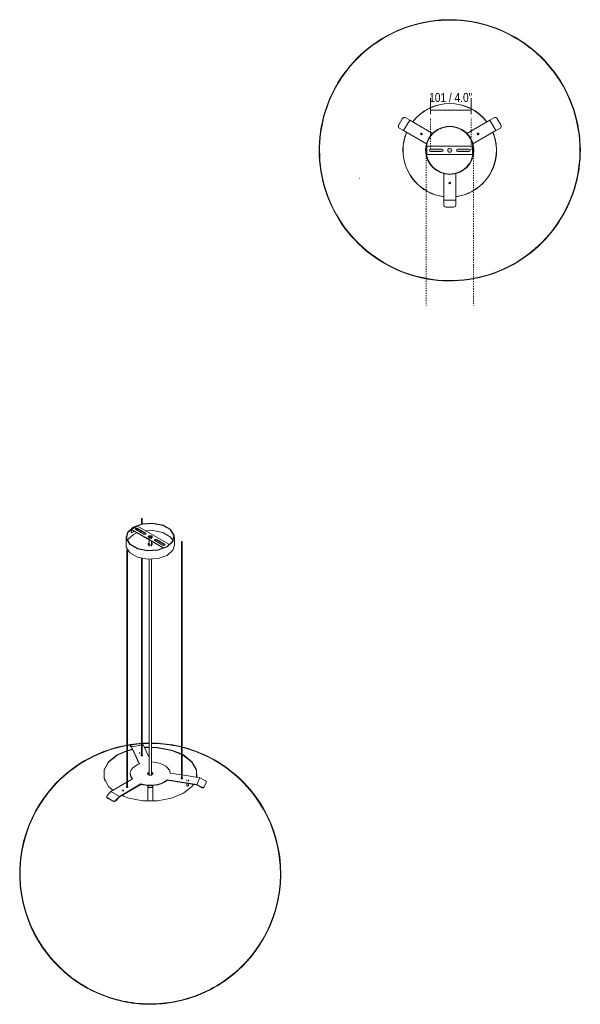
# Model space of a CAD drawing. Header units: millimetres. Extents: x 6270 to 8587, y 567 to 6920.
# Tile 2 of 2: x 7192 to 8587, y 4471 to 6920. Entities that reach past the tile are written whole.
import ezdxf

# ---------------------------------------------------------------- set-up
doc = ezdxf.new("R2010")
doc.units = ezdxf.units.MM
doc.linetypes.add('Dash', pattern=[6, 3, -3])
doc.linetypes.add('Punto', pattern=[4.7625, 0, -4.7625])
for name, color, linetype, lineweight in [('Cotas', 7, 'Continuous', 9), ('Cotas-10', 7, 'Continuous', 9), ('Elementos de detalle', 7, 'Continuous', 9), ('Lighthing Fixture Detail Wide Black', 7, 'Continuous', 20), ('Luminarias', 7, 'Continuous', 20)]:
    doc.layers.add(name, color=color, linetype=linetype, lineweight=lineweight)
doc.layers.add('Lighthing Fixture Dim Grey Dash', color=7, linetype='Dash', lineweight=9, true_color=0xd2d2d2)
doc.layers.add('Ligthing Fixture ADD', color=7, linetype='Punto', lineweight=9, true_color=0xffffff)
doc.styles.add('Arial Narrow', font='ARIALN.TTF', dxfattribs={"height": 22})
doc.dimstyles.new('FARO_-_2_2mm_Arial_Narrow_mm_Inch_Left_1', dxfattribs={"dimscale": 304.8, "dimtxt": 22.515481, "dimasz": 0, "dimexe": 0.098425, "dimexo": 0.0625, "dimgap": 0.016404, "dimtad": 1, "dimdec": 0, "dimzin": 0, "dimdsep": 46, "dimtxsty": 'Arial Narrow', "dimblk1": 'NONE', "dimblk2": 'NONE', "dimsah": 1, "dimcen": 0.09, "dimadec": 0, "dimazin": 0, "dimtfac": 1, "dimtdec": 4, "dimtix": 1, "dimtmove": 2, "dimatfit": 3, "dimfxl": 0.032808, "dimfxlon": 1, "dimtvp": 1, "dimtolj": 1, "dimtzin": 0, "dimarcsym": 2})

# ---------------------------------------------------------------- blocks, each defined once
blk = doc.blocks.new('20407 - AIRE 650 pendant lamp-563875-00 Isometrico PDF')
at = {"layer": 'Luminarias', "color": 254, "lineweight": 9, "true_color": 0xd4d4d4}
for p, q in [((2365.4, 5660.3), (2351.2, 5652.1)), ((2366.3, 5660.2), (2444.2, 5615.2)), ((2376.1, 5678.8), (2376.1, 5665.5)), ((2378.1, 5665.9), (2378.1, 5678.8)), ((2350.8, 5651.2), (2350.8, 5643.8)), ((2350.8, 5643.8), (2351.8, 5643.2)), ((2351.8, 5643.2), (2351.8, 5649.7)), ((2351.8, 5643.2), (2358.5, 5647.1)), ((2430, 5607), (2352.1, 5652)), ((2352.9, 5650.3), (2429.2, 5606.2)), ((2356.5, 5639.7), (2364.9, 5643.7)), ((2382.2, 5640.4), (2362.4, 5651.8)), ((2364.6, 5650.6), (2366, 5651.4)), ((2366, 5653.3), (2366, 5651.4)), ((2366.7, 5654.3), (2386.4, 5642.8)), ((2386.4, 5641.6), (2366.7, 5653)), ((2372.4, 5646.2), (2376.7, 5647.3)), ((2338.2, 5633.3), (2338.2, 5612.1)), ((2394.6, 5614.2), (2394, 5613.9)), ((2394.6, 5617.7), (2395.2, 5618)), ((2395.2, 5614.5), (2394.6, 5614.2)), ((2395.2, 5633.3), (2395.2, 5628.6)), ((2395.2, 5625.9), (2395.2, 5610.5)), ((2401.2, 5628.6), (2401.2, 5633.3)), ((2401.2, 5610.5), (2401.2, 5622.4)), ((2429.7, 5613), (2409.9, 5624.4)), ((2414.1, 5626.8), (2433.9, 5615.4)), ((2433.9, 5614.2), (2414.1, 5625.6)), ((2458.2, 5612.1), (2458.2, 5633.3)), ((2475.8, 5621.2), (2475.8, 5032.5)), ((2477.8, 5032.5), (2477.8, 5621.2)), ((2339.6, 5600.1), (2339.6, 5011.4)), ((2341.6, 5011.4), (2341.6, 5600.1)), ((2376.1, 5580), (2376.1, 5090.1)), ((2378.1, 5090.1), (2378.1, 5579.6)), ((2395.2, 5577.6), (2395.2, 5039.6)), ((2401.2, 5039.6), (2401.2, 5577.5)), ((2339.5, 5101.5), (2315.8, 5091)), ((2316.1, 5090.1), (2339.5, 5100.5)), ((2348.2, 5114), (2348.4, 5112.6)), ((2351.7, 5111.4), (2348.2, 5114)), ((2348.2, 5114), (2348.4, 5112.5)), ((2348.4, 5112.5), (2351.7, 5110)), ((2376.1, 5115.2), (2351.7, 5111.4)), ((2371.3, 5069), (2351.7, 5111.4)), ((2351.7, 5110), (2370.9, 5068.8)), ((2352.3, 5115.6), (2353.3, 5115.8)), ((2353.3, 5115.8), (2369.9, 5118.4)), ((2369.9, 5118.4), (2370.9, 5118.5)), ((2371.2, 5097.2), (2371.2, 5094.3)), ((2375.2, 5094.3), (2375.2, 5097.2)), ((2378.1, 5117.8), (2380.6, 5115.9)), ((2380.6, 5115.9), (2378.1, 5115.5)), ((2380.6, 5115.9), (2395.2, 5084.6)), ((2395.2, 5110.7), (2383.3, 5110.1)), ((2383.8, 5109.2), (2395.2, 5109.7)), ((2448.1, 5045.9), (2475.8, 5041.6)), ((2339.6, 5023.1), (2300.1, 5000.2)), ((2353.8, 5031.3), (2341.6, 5024.2)), ((2348.2, 5044.6), (2348.2, 5043.4)), ((2513.8, 5017.8), (2440.4, 5029.2)), ((2440.4, 5029.2), (2440.4, 5027.9)), ((2440.4, 5027.9), (2513.5, 5016.6)), ((2477.8, 5041.3), (2521.6, 5034.5)), ((2477.8, 5032.5), (2477.8, 5032.3)), ((2489.3, 5029), (2489.3, 5026.1)), ((2493.3, 5026.1), (2493.3, 5029)), ((2521.6, 5034.5), (2513.8, 5017.8)), ((2521.6, 5034.5), (2534.4, 5027.7)), ((2537, 5021.9), (2532.5, 5012.3)), ((2537.3, 5022.5), (2537, 5021.9)), ((2290.7, 4990), (2300.1, 5000.2)), ((2300.1, 5000.2), (2321.3, 4988)), ((2321.3, 4988), (2375.1, 5019)), ((2375.1, 5017.8), (2321.5, 4986.9)), ((2328, 5004), (2328, 5001.2)), ((2332, 5001.2), (2332, 5004)), ((2339.2, 5011), (2338.9, 5010.8)), ((2339.2, 5012.2), (2339.6, 5012.4)), ((2339.6, 5011.2), (2339.2, 5011)), ((2375.1, 5019), (2375.1, 5017.8)), ((2392.3, 5012.3), (2392.3, 4976.2)), ((2393.3, 5014.8), (2393.3, 5012.3)), ((2401.9, 5010.2), (2402.7, 5013.4)), ((2403.3, 5012.3), (2403.3, 5014.8)), ((2404.3, 4976.3), (2404.3, 5012.3)), ((2489.3, 5020.3), (2489.3, 5014.7)), ((2493.3, 5014.7), (2493.3, 5019.7)), ((2493.3, 5014.9), (2493.3, 5014.4)), ((2513.5, 5016.6), (2526, 5010)), ((2526.6, 5011), (2513.8, 5017.8)), ((2526, 5010), (2526.6, 5011)), ((2532.3, 5011.7), (2531.7, 5010.7)), ((2532.5, 5012.3), (2532.3, 5011.7)), ((2290.2, 4985.8), (2290.7, 4984.9)), ((2291.8, 4983.6), (2291.4, 4984.4)), ((2292.1, 4984), (2291.4, 4984.4)), ((2292.5, 4983.1), (2291.8, 4983.6)), ((2304.3, 4977), (2292.1, 4984)), ((2304.7, 4976.1), (2292.5, 4983.1)), ((2305, 4976.6), (2304.3, 4977)), ((2305.4, 4975.7), (2304.7, 4976.1)), ((2305.4, 4975.7), (2305, 4976.6)), ((2321.3, 4988), (2311.9, 4977.8)), ((2311.9, 4977.8), (2312.3, 4976.9)), ((2312.3, 4976.9), (2321.5, 4986.9)), ((2328, 4990.6), (2328, 4989.9)), ((2332, 4989.8), (2332, 4993))]:
    blk.add_line(p, q, dxfattribs=at)
for points in [[(2355.7, 5657.8, 0), (2378.4, 5666, 0), (2404.9, 5667.8, 0), (2430.1, 5662.7, 0), (2449, 5651.8, 0), (2457.8, 5637.2, 0), (2454.8, 5621.9, 0), (2440.6, 5608.8, 0)], [(2356.5, 5657.4, 0), (2378.7, 5665.5, 0), (2404.8, 5667.2, 0), (2429.6, 5662.2, 0), (2448.1, 5651.5, 0), (2456.8, 5637.2, 0), (2453.9, 5622.1, 0), (2439.9, 5609.3, 0)], [(2365.4, 5660.3, 0), (2365.7, 5660.4, 0), (2366, 5660.4, 0), (2366.3, 5660.2, 0)], [(2376.8, 5679.3, 0), (2376.6, 5679.3, 0), (2376.4, 5679.2, 0), (2376.2, 5679, 0), (2376.1, 5678.9, 0), (2376.1, 5678.8, 0), (2376.1, 5678.6, 0), (2376.2, 5678.5, 0), (2376.4, 5678.3, 0), (2376.6, 5678.3, 0), (2376.8, 5678.2, 0), (2377.1, 5678.2, 0), (2377.4, 5678.2, 0)], [(2377.4, 5678.2, 0), (2377.6, 5678.3, 0), (2377.8, 5678.3, 0), (2378, 5678.5, 0), (2378.1, 5678.6, 0), (2378.1, 5678.8, 0), (2378.1, 5678.9, 0), (2378, 5679, 0), (2377.8, 5679.2, 0), (2377.6, 5679.3, 0), (2377.4, 5679.3, 0), (2377.1, 5679.3, 0), (2376.8, 5679.3, 0)], [(2440.6, 5608.8, 0), (2418, 5600.6, 0), (2391.5, 5598.9, 0), (2366.3, 5604, 0), (2347.4, 5614.9, 0), (2338.6, 5629.5, 0), (2341.5, 5644.8, 0), (2355.7, 5657.8, 0)], [(2439.9, 5609.3, 0), (2417.7, 5601.2, 0), (2391.6, 5599.5, 0), (2366.8, 5604.5, 0), (2348.2, 5615.2, 0), (2339.5, 5629.5, 0), (2342.5, 5644.6, 0), (2356.5, 5657.4, 0)], [(2341.2, 5624.4, 0), (2342.5, 5626.8, 0), (2356.5, 5639.7, 0)], [(2352.1, 5652, 0), (2351.8, 5652.1, 0), (2351.4, 5652.2, 0), (2351.2, 5652.1, 0), (2350.9, 5651.9, 0), (2350.8, 5651.6, 0), (2350.8, 5651.2, 0)], [(2351.8, 5649.7, 0), (2351.9, 5650, 0), (2352, 5650.2, 0), (2352.1, 5650.4, 0), (2352.3, 5650.5, 0), (2352.6, 5650.4, 0), (2352.9, 5650.3, 0)], [(2362.4, 5651.8, 0), (2361.9, 5652.2, 0), (2361.6, 5652.6, 0), (2361.5, 5653, 0), (2361.6, 5653.5, 0), (2361.9, 5653.9, 0), (2362.4, 5654.3, 0), (2363, 5654.5, 0), (2363.8, 5654.7, 0), (2364.5, 5654.8, 0), (2365.3, 5654.7, 0), (2366, 5654.5, 0), (2366.7, 5654.3, 0)], [(2366.7, 5653, 0), (2366, 5653.3, 0), (2365.3, 5653.5, 0), (2364.5, 5653.5, 0), (2363.8, 5653.5, 0), (2363, 5653.3, 0), (2362.4, 5653, 0), (2361.9, 5652.7, 0), (2361.7, 5652.4, 0)], [(2386.4, 5642.8, 0), (2386.9, 5642.5, 0), (2387.2, 5642.1, 0), (2387.3, 5641.6, 0), (2387.2, 5641.2, 0), (2386.9, 5640.7, 0), (2386.4, 5640.4, 0), (2385.8, 5640.1, 0), (2385.1, 5639.9, 0), (2384.3, 5639.9, 0), (2383.6, 5639.9, 0), (2382.8, 5640.1, 0), (2382.2, 5640.4, 0)], [(2385.9, 5648.9, 0), (2404.8, 5649.4, 0), (2429.6, 5644.4, 0), (2448.1, 5633.7, 0), (2455, 5624.6, 0)], [(2387.1, 5641, 0), (2386.9, 5641.3, 0), (2386.4, 5641.6, 0)], [(2394.6, 5631.6, 0), (2393.8, 5632.2, 0), (2393.3, 5632.9, 0), (2393.2, 5633.6, 0), (2393.3, 5634.4, 0), (2393.8, 5635.1, 0), (2394.6, 5635.7, 0), (2395.7, 5636.1, 0), (2396.9, 5636.4, 0), (2398.2, 5636.5, 0), (2399.5, 5636.4, 0), (2400.7, 5636.1, 0), (2401.7, 5635.7, 0)], [(2401.7, 5634.4, 0), (2400.7, 5634.9, 0), (2399.5, 5635.2, 0), (2398.2, 5635.3, 0), (2396.9, 5635.2, 0), (2395.7, 5634.9, 0), (2394.6, 5634.4, 0), (2393.8, 5633.8, 0), (2393.3, 5633.1, 0), (2393.3, 5633, 0)], [(2401.7, 5635.7, 0), (2402.5, 5635.1, 0), (2403, 5634.4, 0), (2403.2, 5633.6, 0), (2403, 5632.9, 0), (2402.5, 5632.2, 0), (2401.7, 5631.6, 0), (2400.7, 5631.1, 0), (2399.5, 5630.8, 0), (2398.2, 5630.7, 0), (2396.9, 5630.8, 0), (2395.7, 5631.1, 0), (2394.6, 5631.6, 0)], [(2396.1, 5634.6, 0), (2395.6, 5634.2, 0), (2395.3, 5633.8, 0), (2395.2, 5633.3, 0), (2395.3, 5632.9, 0), (2395.6, 5632.5, 0), (2396.1, 5632.1, 0), (2396.7, 5631.8, 0), (2397.4, 5631.7, 0), (2398.2, 5631.6, 0), (2399, 5631.7, 0), (2399.7, 5631.8, 0), (2400.3, 5632.1, 0)], [(2400.3, 5632.1, 0), (2400.8, 5632.5, 0), (2401.1, 5632.9, 0), (2401.2, 5633.3, 0), (2401.1, 5633.8, 0), (2400.8, 5634.2, 0), (2400.3, 5634.6, 0), (2399.7, 5634.8, 0), (2399, 5635, 0), (2398.2, 5635.1, 0), (2397.4, 5635, 0), (2396.7, 5634.8, 0), (2396.1, 5634.6, 0)], [(2403.1, 5633, 0), (2403, 5633.1, 0), (2402.5, 5633.8, 0), (2401.7, 5634.4, 0)], [(2338.2, 5613.4, 0), (2338.6, 5608.2, 0), (2347.4, 5593.7, 0), (2366.3, 5582.8, 0), (2391.5, 5577.7, 0), (2418, 5579.4, 0), (2440.6, 5587.6, 0)], [(2401.8, 5613.5, 0), (2400.7, 5613, 0), (2399.5, 5612.7, 0), (2398.2, 5612.6, 0), (2396.8, 5612.7, 0), (2395.6, 5613, 0), (2394.6, 5613.5, 0), (2393.7, 5614.1, 0), (2393.2, 5614.8, 0), (2393, 5615.6, 0), (2393.2, 5616.3, 0), (2393.7, 5617, 0), (2394.6, 5617.7, 0)], [(2401.2, 5618, 0), (2401.8, 5617.7, 0), (2402.6, 5617, 0), (2403.1, 5616.3, 0), (2403.3, 5615.6, 0), (2403.1, 5614.8, 0), (2402.6, 5614.1, 0), (2401.8, 5613.5, 0)], [(2402.3, 5613.9, 0), (2401.8, 5614.2, 0), (2401.2, 5614.5, 0)], [(2409.9, 5624.4, 0), (2409.4, 5624.8, 0), (2409.1, 5625.2, 0), (2409, 5625.6, 0), (2409.1, 5626.1, 0), (2409.4, 5626.5, 0), (2409.9, 5626.8, 0), (2410.5, 5627.1, 0), (2411.2, 5627.3, 0), (2412, 5627.4, 0), (2412.8, 5627.3, 0), (2413.5, 5627.1, 0), (2414.1, 5626.8, 0)], [(2414.1, 5625.6, 0), (2413.5, 5625.9, 0), (2412.8, 5626.1, 0), (2412, 5626.1, 0), (2411.2, 5626.1, 0), (2410.5, 5625.9, 0), (2409.9, 5625.6, 0), (2409.4, 5625.3, 0), (2409.2, 5625, 0)], [(2433.9, 5615.4, 0), (2434.4, 5615.1, 0), (2434.7, 5614.6, 0), (2434.8, 5614.2, 0), (2434.7, 5613.7, 0), (2434.4, 5613.3, 0), (2433.9, 5613, 0), (2433.3, 5612.7, 0), (2432.6, 5612.5, 0), (2431.8, 5612.5, 0), (2431, 5612.5, 0), (2430.3, 5612.7, 0), (2429.7, 5613, 0)], [(2434.6, 5613.6, 0), (2434.4, 5613.8, 0), (2433.9, 5614.2, 0)], [(2440.6, 5587.6, 0), (2454.8, 5600.7, 0), (2458.2, 5612.5, 0)], [(2444.2, 5615.2, 0), (2444.6, 5615, 0), (2444.9, 5614.6, 0), (2445.2, 5614.2, 0), (2445.4, 5613.8, 0), (2445.5, 5613.3, 0), (2445.6, 5613.1, 0)], [(2475.9, 5621.3, 0), (2475.8, 5621.2, 0), (2475.9, 5621, 0), (2476, 5620.9, 0), (2476.1, 5620.8, 0), (2476.3, 5620.7, 0), (2476.6, 5620.6, 0), (2476.8, 5620.6, 0), (2477.1, 5620.6, 0), (2477.3, 5620.7, 0), (2477.6, 5620.8, 0), (2477.7, 5620.9, 0), (2477.8, 5621, 0)], [(2477.8, 5621, 0), (2477.8, 5621.2, 0), (2477.8, 5621.3, 0), (2477.7, 5621.5, 0), (2477.6, 5621.6, 0), (2477.3, 5621.7, 0), (2477.1, 5621.7, 0), (2476.8, 5621.7, 0), (2476.6, 5621.7, 0), (2476.3, 5621.7, 0), (2476.1, 5621.6, 0), (2476, 5621.5, 0), (2475.9, 5621.3, 0)], [(2341.3, 5600.5, 0), (2341.1, 5600.6, 0), (2340.8, 5600.6, 0), (2340.6, 5600.7, 0), (2340.3, 5600.6, 0), (2340.1, 5600.6, 0), (2339.9, 5600.5, 0), (2339.7, 5600.4, 0), (2339.6, 5600.2, 0), (2339.6, 5600.1, 0), (2339.6, 5599.9, 0), (2339.7, 5599.8, 0), (2339.9, 5599.7, 0)], [(2339.9, 5599.7, 0), (2340.1, 5599.6, 0), (2340.3, 5599.5, 0), (2340.6, 5599.5, 0), (2340.8, 5599.5, 0), (2341.1, 5599.6, 0), (2341.3, 5599.7, 0), (2341.5, 5599.8, 0), (2341.6, 5599.9, 0), (2341.6, 5600.1, 0), (2341.6, 5600.2, 0), (2341.5, 5600.4, 0), (2341.3, 5600.5, 0)], [(2429.2, 5606.2, 0), (2429.5, 5606, 0), (2429.8, 5605.8, 0), (2430, 5605.4, 0), (2430.2, 5605.1, 0), (2430.2, 5604.8, 0)], [(2431.3, 5605.2, 0), (2431.2, 5605.6, 0), (2431, 5606, 0), (2430.7, 5606.4, 0), (2430.4, 5606.8, 0), (2430, 5607, 0)], [(2341.6, 5115.7, 0), (2347.8, 5116.8, 0), (2355.5, 5117.9, 0), (2363.2, 5118.8, 0), (2370.8, 5119.5, 0), (2376.1, 5119.9, 0)], [(2378.1, 5120.1, 0), (2378.4, 5120.1, 0), (2385.9, 5120.5, 0), (2393.4, 5120.7, 0), (2395.2, 5120.7, 0)], [(2378.1, 5119.1, 0), (2378.4, 5119.1, 0), (2385.9, 5119.5, 0), (2393.4, 5119.7, 0), (2395.2, 5119.7, 0)], [(2401.2, 5120.7, 0), (2408.4, 5120.5, 0), (2416, 5120.2, 0), (2423.5, 5119.7, 0), (2431.1, 5119, 0), (2438.8, 5118.1, 0), (2446.5, 5117.1, 0), (2454.3, 5115.8, 0), (2462.1, 5114.3, 0), (2470.1, 5112.6, 0), (2475.8, 5111.3, 0)], [(2401.2, 5119.7, 0), (2408.4, 5119.5, 0), (2415.9, 5119.2, 0), (2423.4, 5118.7, 0), (2431, 5118, 0), (2438.6, 5117.2, 0), (2446.3, 5116.1, 0), (2454.1, 5114.8, 0), (2461.9, 5113.4, 0), (2469.9, 5111.7, 0), (2475.8, 5110.2, 0)], [(2235.7, 5077.1, 0), (2245.3, 5082.5, 0), (2254.8, 5087.3, 0), (2264, 5091.7, 0), (2273.1, 5095.7, 0), (2282, 5099.2, 0), (2290.7, 5102.4, 0), (2299.3, 5105.3, 0), (2307.7, 5107.8, 0), (2315.9, 5110.1, 0), (2324.1, 5112.1, 0), (2332.1, 5113.9, 0), (2339.6, 5115.4, 0)], [(2236.2, 5076.3, 0), (2245.8, 5081.6, 0), (2255.2, 5086.5, 0), (2264.5, 5090.8, 0), (2273.5, 5094.7, 0), (2282.4, 5098.3, 0), (2291.1, 5101.5, 0), (2299.6, 5104.3, 0), (2308, 5106.9, 0), (2316.2, 5109.1, 0), (2324.3, 5111.2, 0), (2332.3, 5112.9, 0), (2339.6, 5114.3, 0)], [(2353.8, 5105.6, 0), (2345.3, 5103.3, 0), (2341.5, 5102.2, 0)], [(2341.5, 5101.2, 0), (2345.4, 5102.4, 0), (2354.2, 5104.7, 0)], [(2341.6, 5114.7, 0), (2347.9, 5115.8, 0), (2355.7, 5116.9, 0), (2363.3, 5117.8, 0), (2370.9, 5118.5, 0), (2376.1, 5118.9, 0)], [(2352.3, 5115.6, 0), (2350.9, 5115.4, 0), (2349.7, 5115, 0), (2348.9, 5114.7, 0), (2348.4, 5114.3, 0), (2348.2, 5114, 0)], [(2376.1, 5118.7, 0), (2375.3, 5118.8, 0), (2373.9, 5118.8, 0), (2372.4, 5118.7, 0), (2370.9, 5118.5, 0)], [(2476, 5093.5, 0), (2451.1, 5103.3, 0), (2416.4, 5109.9, 0), (2401.2, 5110.7, 0)], [(2401.2, 5109.7, 0), (2416.3, 5108.9, 0), (2450.9, 5102.4, 0), (2476, 5092.5, 0)], [(2477.8, 5110.8, 0), (2478.2, 5110.7, 0), (2486.4, 5108.5, 0), (2494.8, 5106, 0), (2503.3, 5103.2, 0), (2512, 5100.1, 0), (2520.8, 5096.7, 0), (2529.8, 5092.8, 0), (2539, 5088.6, 0), (2548.5, 5083.9, 0), (2558.1, 5078.6, 0), (2567.8, 5072.9, 0), (2577.8, 5066.5, 0), (2588, 5059.5, 0), (2598.3, 5051.8, 0), (2608.8, 5043.2, 0), (2619.3, 5033.8, 0), (2629.9, 5023.5, 0), (2640.5, 5012.2, 0), (2651, 4999.9, 0), (2661.4, 4986.4, 0), (2671.4, 4971.7, 0), (2680.9, 4955.9, 0), (2689.9, 4938.9, 0), (2698.2, 4920.7, 0), (2705.5, 4901.5, 0), (2711.7, 4881.2, 0), (2716.7, 4860.1, 0), (2720.4, 4838.3, 0), (2722.5, 4816, 0), (2723.2, 4793.5, 0), (2722.2, 4771.1, 0), (2719.8, 4748.9, 0), (2715.9, 4727.2, 0), (2710.6, 4706.2, 0), (2704.2, 4686.2, 0), (2696.6, 4667.1, 0), (2688.3, 4649.1, 0), (2679.2, 4632.4, 0), (2669.5, 4616.8, 0), (2659.4, 4602.4, 0), (2649.1, 4589.1, 0), (2638.5, 4576.9, 0), (2627.9, 4565.8, 0), (2617.3, 4555.7, 0), (2606.8, 4546.5, 0), (2596.3, 4538.1, 0), (2586, 4530.5, 0), (2575.9, 4523.6, 0), (2566, 4517.4, 0), (2560.7, 4514.2, 0)], [(2477.8, 5109.7, 0), (2478, 5109.7, 0), (2486.2, 5107.5, 0), (2494.5, 5105, 0), (2503, 5102.3, 0), (2511.6, 5099.2, 0), (2520.4, 5095.7, 0), (2529.4, 5091.9, 0), (2538.6, 5087.7, 0), (2548, 5083, 0), (2557.6, 5077.8, 0), (2567.3, 5072, 0), (2577.3, 5065.7, 0), (2587.4, 5058.7, 0), (2597.7, 5051, 0), (2608.1, 5042.5, 0), (2618.7, 5033.1, 0), (2629.2, 5022.8, 0), (2639.8, 5011.5, 0), (2650.3, 4999.2, 0), (2660.5, 4985.8, 0), (2670.5, 4971.2, 0), (2680.1, 4955.4, 0), (2689, 4938.5, 0), (2697.2, 4920.4, 0), (2704.5, 4901.2, 0), (2710.8, 4881, 0), (2715.8, 4859.9, 0), (2719.4, 4838.2, 0), (2721.5, 4816, 0), (2722.2, 4793.6, 0), (2721.2, 4771.2, 0), (2718.8, 4749, 0), (2714.9, 4727.4, 0), (2709.7, 4706.5, 0), (2703.2, 4686.5, 0), (2695.7, 4667.5, 0), (2687.4, 4649.6, 0), (2678.3, 4632.9, 0), (2668.7, 4617.3, 0), (2658.6, 4602.9, 0), (2648.3, 4589.7, 0), (2637.8, 4577.6, 0), (2627.2, 4566.5, 0), (2616.7, 4556.4, 0), (2606.1, 4547.2, 0), (2595.7, 4538.9, 0), (2585.5, 4531.3, 0), (2575.4, 4524.4, 0), (2565.5, 4518.2, 0), (2560.2, 4515.1, 0)], [(2235.7, 5077.1, 0), (2225.8, 5071.2, 0), (2215.8, 5064.7, 0), (2205.6, 5057.5, 0), (2195.2, 5049.5, 0), (2184.7, 5040.8, 0), (2174.1, 5031.1, 0), (2163.5, 5020.6, 0), (2153, 5009, 0), (2142.5, 4996.3, 0), (2132.3, 4982.5, 0), (2122.4, 4967.6, 0), (2112.9, 4951.4, 0), (2104.1, 4934.1, 0), (2096.1, 4915.7, 0), (2089.1, 4896.1, 0), (2083.1, 4875.6, 0), (2078.5, 4854.3, 0), (2075.2, 4832.3, 0), (2073.5, 4810, 0), (2073.3, 4787.5, 0), (2074.6, 4765.1, 0), (2077.5, 4743, 0), (2081.8, 4721.5, 0), (2087.4, 4700.7, 0), (2094.1, 4680.9, 0), (2101.9, 4662.1, 0), (2110.5, 4644.5, 0), (2119.8, 4628, 0), (2129.5, 4612.8, 0), (2139.7, 4598.7, 0), (2150.1, 4585.7, 0), (2160.7, 4573.8, 0), (2171.3, 4563, 0), (2181.9, 4553.1, 0), (2192.4, 4544.1, 0), (2202.8, 4536, 0), (2213.1, 4528.6, 0), (2223.1, 4521.9, 0), (2233, 4515.8, 0), (2242.7, 4510.3, 0), (2252.2, 4505.3, 0), (2261.6, 4500.8, 0), (2270.7, 4496.7, 0), (2279.6, 4493.1, 0), (2288.4, 4489.8, 0), (2297, 4486.8, 0), (2305.4, 4484.2, 0), (2313.7, 4481.9, 0), (2321.9, 4479.8, 0), (2329.9, 4477.9, 0), (2337.9, 4476.3, 0), (2345.7, 4475, 0), (2353.4, 4473.8, 0), (2361.1, 4472.8, 0), (2368.7, 4472, 0), (2376.3, 4471.4, 0), (2383.9, 4471, 0), (2391.4, 4470.8, 0), (2398.9, 4470.7, 0), (2406.4, 4470.8, 0), (2413.9, 4471.1, 0), (2421.5, 4471.5, 0), (2429, 4472.2, 0), (2436.7, 4473, 0), (2444.4, 4474, 0), (2452.1, 4475.2, 0), (2460, 4476.6, 0), (2468, 4478.3, 0), (2476, 4480.2, 0), (2484.2, 4482.3, 0), (2492.5, 4484.7, 0), (2501, 4487.4, 0), (2509.6, 4490.4, 0), (2518.4, 4493.8, 0), (2527.4, 4497.5, 0), (2536.5, 4501.6, 0), (2545.9, 4506.2, 0), (2555.4, 4511.3, 0), (2560.7, 4514.2, 0)], [(2236.2, 5076.3, 0), (2226.4, 5070.4, 0), (2216.4, 5063.9, 0), (2206.2, 5056.7, 0), (2195.8, 5048.7, 0), (2185.4, 5040, 0), (2174.8, 5030.4, 0), (2164.3, 5019.9, 0), (2153.7, 5008.3, 0), (2143.3, 4995.7, 0), (2133.1, 4982, 0), (2123.2, 4967.1, 0), (2113.8, 4951, 0), (2105, 4933.7, 0), (2097.1, 4915.3, 0), (2090, 4895.8, 0), (2084.1, 4875.3, 0), (2079.5, 4854.1, 0), (2076.2, 4832.2, 0), (2074.5, 4809.9, 0), (2074.3, 4787.5, 0), (2075.6, 4765.2, 0), (2078.5, 4743.1, 0), (2082.7, 4721.7, 0), (2088.3, 4701, 0), (2095.1, 4681.3, 0), (2102.8, 4662.5, 0), (2111.4, 4645, 0), (2120.6, 4628.5, 0), (2130.4, 4613.3, 0), (2140.5, 4599.3, 0), (2150.9, 4586.4, 0), (2161.4, 4574.5, 0), (2172, 4563.7, 0), (2182.5, 4553.9, 0), (2193, 4544.9, 0), (2203.4, 4536.8, 0), (2213.6, 4529.4, 0), (2223.7, 4522.7, 0), (2233.5, 4516.6, 0), (2243.2, 4511.1, 0), (2252.7, 4506.2, 0), (2262, 4501.7, 0), (2271.1, 4497.7, 0), (2280, 4494, 0), (2288.7, 4490.7, 0), (2297.3, 4487.8, 0), (2305.7, 4485.2, 0), (2314, 4482.8, 0), (2322.1, 4480.7, 0), (2330.1, 4478.9, 0), (2338, 4477.3, 0), (2345.9, 4475.9, 0), (2353.6, 4474.8, 0), (2361.2, 4473.8, 0), (2368.8, 4473, 0), (2376.4, 4472.4, 0), (2383.9, 4472, 0), (2391.4, 4471.8, 0), (2398.9, 4471.7, 0), (2406.4, 4471.8, 0), (2413.9, 4472.1, 0), (2421.4, 4472.5, 0), (2429, 4473.2, 0), (2436.6, 4474, 0), (2444.2, 4475, 0), (2452, 4476.2, 0), (2459.8, 4477.6, 0), (2467.7, 4479.2, 0), (2475.8, 4481.1, 0), (2483.9, 4483.2, 0), (2492.2, 4485.6, 0), (2500.7, 4488.3, 0), (2509.3, 4491.3, 0), (2518, 4494.7, 0), (2527, 4498.4, 0), (2536.1, 4502.5, 0), (2545.4, 4507.1, 0), (2555, 4512.2, 0), (2560.2, 4515.1, 0)], [(2315.8, 5091, 0), (2294.4, 5074, 0), (2283.1, 5053.9, 0), (2283.1, 5032.9, 0), (2294.4, 5012.9, 0), (2304.9, 5003.1, 0)], [(2285.9, 5025.6, 0), (2283.5, 5032.2, 0), (2283.5, 5053.1, 0), (2294.7, 5073.1, 0), (2316.1, 5090.1, 0)], [(2375.2, 5089.8, 0), (2375.1, 5090.1, 0), (2375.2, 5090.4, 0), (2375.4, 5090.6, 0), (2375.7, 5090.9, 0), (2376.1, 5091.1, 0)], [(2379, 5090.4, 0), (2379.1, 5090.1, 0), (2379, 5089.8, 0), (2378.8, 5089.5, 0), (2378.5, 5089.2, 0), (2378.1, 5089.1, 0), (2377.6, 5088.9, 0), (2377.1, 5088.9, 0), (2376.6, 5088.9, 0), (2376.1, 5089.1, 0), (2375.7, 5089.2, 0), (2375.4, 5089.5, 0), (2375.2, 5089.8, 0)], [(2376.1, 5089.8, 0), (2375.7, 5089.7, 0), (2375.4, 5089.5, 0)], [(2377.4, 5089.5, 0), (2377.1, 5089.5, 0), (2376.8, 5089.5, 0), (2376.6, 5089.6, 0), (2376.4, 5089.7, 0), (2376.2, 5089.8, 0), (2376.1, 5089.9, 0), (2376.1, 5090.1, 0)], [(2378.1, 5090.1, 0), (2378.1, 5089.9, 0), (2378, 5089.8, 0), (2377.8, 5089.7, 0), (2377.6, 5089.6, 0), (2377.4, 5089.5, 0)], [(2378.1, 5091.1, 0), (2378.5, 5090.9, 0), (2378.8, 5090.6, 0), (2379, 5090.4, 0)], [(2378.8, 5089.5, 0), (2378.5, 5089.7, 0), (2378.1, 5089.8, 0)], [(2401.2, 5073.5, 0), (2410.8, 5072.6, 0), (2420.7, 5070.4, 0), (2429.6, 5067.1, 0), (2437.1, 5062.8, 0), (2442.8, 5057.6, 0), (2446.6, 5051.9, 0), (2448.1, 5045.9, 0)], [(2513.9, 5035.7, 0), (2513.2, 5053.9, 0), (2502, 5074, 0), (2480.6, 5091, 0), (2477.9, 5092.4, 0)], [(2477.9, 5091.4, 0), (2480.3, 5090.1, 0), (2501.7, 5073.1, 0), (2512.9, 5053.1, 0), (2513.7, 5035.8, 0)], [(2353.8, 5031.3, 0), (2349.5, 5038.1, 0), (2348.2, 5045.4, 0), (2350.1, 5052.6, 0), (2355.1, 5059.3, 0), (2362.8, 5065.1, 0)], [(2362.8, 5065.1, 0), (2366.9, 5067.2, 0), (2371.3, 5069, 0)], [(2393.6, 5047.3, 0), (2392.5, 5046.5, 0), (2391.9, 5045.6, 0), (2391.7, 5044.6, 0), (2391.9, 5043.7, 0), (2392.5, 5042.8, 0), (2393.6, 5042, 0), (2394.9, 5041.4, 0), (2396.5, 5041, 0), (2398.2, 5040.9, 0), (2399.9, 5041, 0), (2401.4, 5041.4, 0), (2402.8, 5042, 0)], [(2391.8, 5044, 0), (2391.9, 5044.4, 0), (2392.5, 5045.3, 0), (2393.6, 5046.1, 0)], [(2395.2, 5048, 0), (2394.9, 5047.9, 0), (2393.6, 5047.3, 0)], [(2393.6, 5046.1, 0), (2394.9, 5046.7, 0), (2395.2, 5046.7, 0)], [(2402.8, 5042, 0), (2403.8, 5042.8, 0), (2404.5, 5043.7, 0), (2404.7, 5044.6, 0), (2404.5, 5045.6, 0), (2403.8, 5046.5, 0), (2402.8, 5047.3, 0), (2401.4, 5047.9, 0), (2401.2, 5048, 0)], [(2401.2, 5046.7, 0), (2401.4, 5046.7, 0), (2402.8, 5046.1, 0), (2403.8, 5045.3, 0), (2404.5, 5044.4, 0), (2404.6, 5044, 0)], [(2348.2, 5044.2, 0), (2349.5, 5036.9, 0), (2353.1, 5030.9, 0)], [(2433.5, 5024.2, 0), (2425.3, 5020.4, 0), (2415.9, 5017.7, 0), (2405.8, 5016.1, 0), (2395.2, 5015.8, 0), (2384.9, 5016.8, 0), (2375.1, 5019, 0)], [(2375.1, 5017.8, 0), (2384.9, 5015.6, 0), (2395.2, 5014.6, 0), (2405.8, 5014.9, 0), (2415.9, 5016.4, 0), (2425.3, 5019.2, 0), (2433.5, 5023, 0)], [(2440.4, 5029.2, 0), (2437.2, 5026.6, 0), (2433.5, 5024.2, 0)], [(2433.5, 5023, 0), (2437.2, 5025.4, 0), (2440.4, 5027.9, 0)], [(2475.8, 5033.5, 0), (2475.4, 5033.3, 0), (2475.1, 5033, 0), (2474.9, 5032.8, 0), (2474.8, 5032.5, 0), (2474.9, 5032.2, 0), (2475.1, 5031.9, 0), (2475.4, 5031.7, 0), (2475.8, 5031.5, 0), (2476.3, 5031.4, 0)], [(2475.2, 5031.9, 0), (2475.4, 5032.1, 0), (2475.8, 5032.2, 0)], [(2477.8, 5032.3, 0), (2477.7, 5032.2, 0), (2477.6, 5032.1, 0), (2477.3, 5032, 0), (2477.1, 5031.9, 0), (2476.8, 5031.9, 0), (2476.6, 5031.9, 0), (2476.3, 5032, 0), (2476.1, 5032.1, 0), (2476, 5032.2, 0), (2475.9, 5032.3, 0), (2475.8, 5032.5, 0)], [(2476.3, 5031.4, 0), (2476.8, 5031.3, 0), (2477.4, 5031.4, 0), (2477.8, 5031.5, 0), (2478.3, 5031.7, 0), (2478.6, 5031.9, 0), (2478.8, 5032.2, 0), (2478.8, 5032.5, 0), (2478.8, 5032.8, 0), (2478.6, 5033, 0), (2478.3, 5033.3, 0), (2477.8, 5033.5, 0)], [(2477.8, 5032.2, 0), (2478.3, 5032.1, 0), (2478.5, 5031.9, 0)], [(2537.3, 5022.5, 0), (2537.4, 5023.5, 0), (2537.1, 5024.6, 0), (2536.5, 5025.7, 0), (2535.6, 5026.8, 0), (2534.4, 5027.7, 0)], [(2342, 5010.6, 0), (2341.6, 5010.4, 0), (2341.1, 5010.3, 0), (2340.6, 5010.2, 0), (2340.1, 5010.3, 0), (2339.6, 5010.4, 0), (2339.2, 5010.6, 0), (2338.9, 5010.8, 0), (2338.7, 5011.1, 0), (2338.6, 5011.4, 0), (2338.7, 5011.7, 0), (2338.9, 5012, 0), (2339.2, 5012.2, 0)], [(2339.9, 5011, 0), (2339.7, 5011.1, 0), (2339.6, 5011.2, 0), (2339.6, 5011.4, 0)], [(2341.6, 5011.4, 0), (2341.6, 5011.2, 0), (2341.5, 5011.1, 0), (2341.3, 5011, 0), (2341.1, 5010.9, 0), (2340.8, 5010.8, 0), (2340.6, 5010.8, 0), (2340.3, 5010.8, 0), (2340.1, 5010.9, 0), (2339.9, 5011, 0)], [(2341.6, 5012.4, 0), (2342, 5012.2, 0), (2342.3, 5012, 0), (2342.5, 5011.7, 0), (2342.6, 5011.4, 0), (2342.5, 5011.1, 0), (2342.3, 5010.8, 0), (2342, 5010.6, 0)], [(2342.3, 5010.8, 0), (2342, 5011, 0), (2341.6, 5011.2, 0)], [(2393.3, 5014.2, 0), (2392.5, 5011.4, 0), (2396.8, 5008.9, 0), (2402.6, 5009.8, 0)], [(2394, 5012.5, 0), (2394.8, 5010.2, 0), (2401.9, 5010.2, 0)], [(2402.6, 5009.8, 0), (2404.1, 5013.2, 0), (2403.3, 5014.2, 0)], [(2480.6, 4995.9, 0), (2502, 5012.9, 0), (2505.9, 5017.8, 0)], [(2493.3, 5014.4, 0), (2490.8, 5013.6, 0), (2489.4, 5015, 0)], [(2531.7, 5010.7, 0), (2531, 5010, 0), (2530, 5009.6, 0), (2528.8, 5009.4, 0), (2527.5, 5009.5, 0), (2526, 5010, 0)], [(2526.6, 5011, 0), (2528.1, 5010.6, 0), (2529.4, 5010.4, 0), (2530.6, 5010.6, 0), (2531.6, 5011, 0), (2532.3, 5011.7, 0)], [(2291.4, 4984.4, 0), (2290.5, 4985.3, 0), (2290, 4986.3, 0), (2289.9, 4987.5, 0), (2290.1, 4988.8, 0), (2290.7, 4990, 0)], [(2290.5, 4985.3, 0), (2290.9, 4984.4, 0), (2291.8, 4983.6, 0)], [(2305, 4976.6, 0), (2306.3, 4976.2, 0), (2307.7, 4976.1, 0), (2309.2, 4976.4, 0), (2310.6, 4976.9, 0), (2311.9, 4977.8, 0)], [(2312.3, 4976.9, 0), (2311, 4976.1, 0), (2309.6, 4975.5, 0), (2308.1, 4975.2, 0), (2306.7, 4975.3, 0), (2305.4, 4975.7, 0)], [(2327.1, 4990.1, 0), (2345.3, 4983.5, 0), (2380, 4977, 0), (2416.4, 4977, 0), (2451.1, 4983.5, 0), (2480.6, 4995.9, 0)], [(2332, 4989.8, 0), (2331.4, 4988.9, 0), (2330.6, 4988.7, 0)]]:
    blk.add_polyline3d(points, dxfattribs=at)
blk = doc.blocks.new('20407 - AIRE 650 pendant lamp-563875-Planta_PDF Fixing Holes')
at = {"layer": 'Luminarias'}
for p, q in [((55.5, -873.8), (48.9, -885.3)), ((63.3, -873.2), (62.4, -872.7)), ((78.1, -881.8), (63.3, -873.2)), ((48.9, -885.3), (16, -942.3)), ((42, -957.3), (74.9, -900.3)), ((74.9, -900.3), (48.9, -885.3)), ((74.9, -900.3), (81.5, -888.8)), ((79.1, -882.4), (78.1, -881.8)), ((-10.1, -943), (10.1, -943)), ((-10.1, -943), (-10.1, -944.9)), ((-10.1, -944.9), (-10.1, -1055.1)), ((10.1, -944.9), (10.1, -943)), ((10.1, -1055.1), (10.1, -944.9)), ((-141.4, -990.4), (-141.4, -991.4)), ((-141.4, -991.4), (-141.4, -1008.6)), ((-123.8, -985), (-137, -985)), ((-123.8, -1015), (-123.8, -985)), ((-123.8, -985), (-58, -985)), ((-141.4, -1008.6), (-141.4, -1009.6)), ((-137, -1015), (-123.8, -1015)), ((-58, -1015), (-123.8, -1015)), ((74.9, -1099.7), (42, -1042.7)), ((-10.1, -1055.1), (-10.1, -1057)), ((10.1, -1057), (-10.1, -1057)), ((10.1, -1057), (10.1, -1055.1)), ((16, -1057.7), (48.9, -1114.7)), ((74.9, -1099.7), (48.9, -1114.7)), ((81.5, -1111.2), (74.9, -1099.7)), ((48.9, -1114.7), (55.5, -1126.2)), ((63.3, -1126.8), (78.1, -1118.2)), ((78.1, -1118.2), (79.1, -1117.6)), ((62.4, -1127.3), (63.3, -1126.8))]:
    blk.add_line(p, q, dxfattribs=at)
at = {"layer": 'Luminarias', "flags": 128}
for points in [[(0, -1325), (-13, -1324.7), (-26, -1324), (-38.9, -1322.7), (-51.8, -1320.8), (-64.6, -1318.5), (-77.3, -1315.7), (-89.8, -1312.3), (-102.2, -1308.5), (-114.5, -1304.2), (-126.6, -1299.3), (-138.4, -1294), (-150.1, -1288.3), (-161.5, -1282), (-172.6, -1275.4), (-183.5, -1268.2), (-194.1, -1260.7), (-204.4, -1252.7), (-214.3, -1244.3), (-223.9, -1235.6), (-233.1, -1226.4), (-242, -1216.9), (-250.5, -1207.1), (-258.6, -1196.9), (-266.2, -1186.4), (-273.5, -1175.6), (-280.3, -1164.5), (-286.6, -1153.2), (-292.5, -1141.6), (-298, -1129.8), (-302.9, -1117.8), (-307.4, -1105.6), (-311.4, -1093.2), (-314.8, -1080.7), (-317.8, -1068), (-320.3, -1055.2), (-322.2, -1042.4), (-323.7, -1029.5), (-324.6, -1016.5), (-325, -1003.5), (-324.9, -990.5), (-324.2, -977.5), (-323.1, -964.6), (-321.4, -951.7), (-319.2, -938.9), (-316.5, -926.2), (-313.3, -913.6), (-309.6, -901.1), (-305.4, -888.8), (-300.7, -876.7), (-295.5, -864.8), (-289.9, -853), (-283.8, -841.6), (-277.2, -830.3), (-270.2, -819.4), (-262.8, -808.7), (-254.9, -798.4), (-246.6, -788.4), (-238, -778.7), (-228.9, -769.3), (-219.5, -760.3), (-209.8, -751.8), (-199.7, -743.6), (-189.3, -735.8), (-178.5, -728.4), (-167.5, -721.5), (-156.3, -715), (-144.7, -709), (-133, -703.5), (-121, -698.4), (-108.9, -693.8), (-96.5, -689.7), (-84.1, -686.1), (-71.4, -682.9), (-58.7, -680.3), (-45.9, -678.3), (-33, -676.7), (-20, -675.6), (-7, -675.1), (0, -675)], [(0, -1324), (-13, -1323.7), (-25.9, -1323), (-38.8, -1321.7), (-51.6, -1319.9), (-64.4, -1317.5), (-77, -1314.7), (-89.5, -1311.4), (-101.9, -1307.6), (-114.1, -1303.2), (-126.2, -1298.4), (-138, -1293.1), (-149.6, -1287.4), (-161, -1281.2), (-172.1, -1274.5), (-182.9, -1267.4), (-193.5, -1259.9), (-203.7, -1251.9), (-213.6, -1243.6), (-223.2, -1234.8), (-232.4, -1225.7), (-241.3, -1216.3), (-249.7, -1206.4), (-257.8, -1196.3), (-265.4, -1185.8), (-272.6, -1175.1), (-279.4, -1164), (-285.8, -1152.7), (-291.6, -1141.2), (-297, -1129.4), (-302, -1117.4), (-306.4, -1105.2), (-310.4, -1092.9), (-313.9, -1080.4), (-316.8, -1067.8), (-319.3, -1055.1), (-321.2, -1042.3), (-322.7, -1029.4), (-323.6, -1016.5), (-324, -1003.5), (-323.9, -990.5), (-323.2, -977.6), (-322.1, -964.7), (-320.4, -951.8), (-318.2, -939.1), (-315.5, -926.4), (-312.3, -913.8), (-308.6, -901.4), (-304.4, -889.1), (-299.8, -877.1), (-294.6, -865.2), (-289, -853.5), (-282.9, -842.1), (-276.4, -830.9), (-269.4, -820), (-262, -809.3), (-254.1, -799), (-245.9, -789), (-237.2, -779.3), (-228.2, -770), (-218.9, -761.1), (-209.1, -752.5), (-199.1, -744.4), (-188.7, -736.6), (-178, -729.3), (-167, -722.4), (-155.8, -715.9), (-144.3, -709.9), (-132.6, -704.4), (-120.7, -699.3), (-108.5, -694.7), (-96.2, -690.6), (-83.8, -687), (-71.2, -683.9), (-58.5, -681.3), (-45.7, -679.2), (-32.9, -677.7), (-19.9, -676.6), (-7, -676.1), (0, -676)], [(0, -675), (13, -675.3), (26, -676), (38.9, -677.3), (51.8, -679.2), (64.6, -681.5), (77.3, -684.3), (89.8, -687.7), (102.2, -691.5), (114.5, -695.8), (126.6, -700.7), (138.4, -706), (150.1, -711.7), (161.5, -718), (172.6, -724.6), (183.5, -731.8), (194.1, -739.3), (204.4, -747.3), (214.3, -755.7), (223.9, -764.4), (233.1, -773.6), (242, -783.1), (250.5, -792.9), (258.6, -803.1), (266.2, -813.6), (273.5, -824.4), (280.3, -835.5), (286.6, -846.8), (292.5, -858.4), (298, -870.2), (302.9, -882.2), (307.4, -894.4), (311.4, -906.8), (314.8, -919.3), (317.8, -932), (320.3, -944.8), (322.2, -957.6), (323.7, -970.5), (324.6, -983.5), (325, -996.5), (324.9, -1009.5), (324.2, -1022.5), (323.1, -1035.4), (321.4, -1048.3), (319.2, -1061.1), (316.5, -1073.8), (313.3, -1086.4), (309.6, -1098.9), (305.4, -1111.2), (300.7, -1123.3), (295.5, -1135.2), (289.9, -1147), (283.8, -1158.4), (277.2, -1169.7), (270.2, -1180.6), (262.8, -1191.3), (254.9, -1201.6), (246.6, -1211.6), (238, -1221.3), (228.9, -1230.7), (219.5, -1239.7), (209.8, -1248.2), (199.7, -1256.4), (189.3, -1264.2), (178.5, -1271.6), (167.5, -1278.5), (156.3, -1285), (144.7, -1291), (133, -1296.5), (121, -1301.6), (108.9, -1306.2), (96.5, -1310.3), (84.1, -1313.9), (71.4, -1317.1), (58.7, -1319.7), (45.9, -1321.7), (33, -1323.3), (20, -1324.4), (7, -1324.9), (0, -1325)], [(0, -676), (13, -676.3), (25.9, -677), (38.8, -678.3), (51.6, -680.1), (64.4, -682.5), (77, -685.3), (89.5, -688.6), (101.9, -692.4), (114.1, -696.8), (126.2, -701.6), (138, -706.9), (149.6, -712.6), (161, -718.8), (172.1, -725.5), (182.9, -732.6), (193.5, -740.1), (203.7, -748.1), (213.6, -756.4), (223.2, -765.2), (232.4, -774.3), (241.3, -783.7), (249.7, -793.6), (257.8, -803.7), (265.4, -814.2), (272.6, -824.9), (279.4, -836), (285.8, -847.3), (291.6, -858.8), (297, -870.6), (302, -882.6), (306.4, -894.8), (310.4, -907.1), (313.9, -919.6), (316.8, -932.2), (319.3, -944.9), (321.2, -957.7), (322.7, -970.6), (323.6, -983.5), (324, -996.5), (323.9, -1009.5), (323.2, -1022.4), (322.1, -1035.3), (320.4, -1048.2), (318.2, -1060.9), (315.5, -1073.6), (312.3, -1086.2), (308.6, -1098.6), (304.4, -1110.9), (299.8, -1122.9), (294.6, -1134.8), (289, -1146.5), (282.9, -1157.9), (276.4, -1169.1), (269.4, -1180), (262, -1190.7), (254.1, -1201), (245.9, -1211), (237.2, -1220.7), (228.2, -1230), (218.9, -1238.9), (209.1, -1247.5), (199.1, -1255.6), (188.7, -1263.4), (178, -1270.7), (167, -1277.6), (155.8, -1284.1), (144.3, -1290.1), (132.6, -1295.6), (120.7, -1300.7), (108.5, -1305.3), (96.2, -1309.4), (83.8, -1313), (71.2, -1316.1), (58.5, -1318.7), (45.7, -1320.8), (32.9, -1322.3), (19.9, -1323.4), (7, -1323.9), (0, -1324)]]:
    blk.add_lwpolyline(points, dxfattribs=at)
at = {"layer": 'Luminarias'}
for centre, radius, start, end in [((0, -1000), 116.5, 90, 172.594), ((0, -1000), 116.1, 90, 172.5709), ((0, -1000), 116.5, 67.406, 90), ((0, -1000), 116.1, 67.4291, 90), ((40.7, -929.5), 2, 150, 330), ((40.7, -929.5), 2, 330, 150), ((40.7, -929.5), 1, 60, 240), ((40.7, -929.5), 1, 240, 60), ((0, -1000), 116.1, 307.4291, 52.5709), ((0, -1000), 116.5, 307.406, 52.594), ((0, -1000), 60, 90, 270), ((0, -1000), 59, 90, 270), ((0, -1000), 60, 270, 90), ((0, -1000), 59, 270, 90), ((-81.4, -1000), 2, 90, 270), ((-81.4, -1000), 1, 0, 180), ((-81.4, -1000), 1, 180, 0), ((-81.4, -1000), 2, 270, 90), ((0, -1000), 116.5, 187.406, 270), ((0, -1000), 116.1, 187.4291, 270), ((40.7, -1070.5), 2, 30, 210), ((40.7, -1070.5), 2, 210, 30), ((40.7, -1070.5), 1, 120, 300), ((40.7, -1070.5), 1, 300, 120), ((0, -1000), 116.1, 270, 292.5709), ((0, -1000), 116.5, 270, 292.594)]:
    blk.add_arc(centre, radius, start, end, dxfattribs=at)
for centre, major_axis, start_param, end_param in [((60.1, -877.7), (-5.2, 3), 4.800071, 6.089359), ((75.9, -886.8), (-5.2, 3), 3.335419, 4.624707), ((-136, -990.9), (0, 6), 0.193827, 1.483115), ((-136, -1009.1), (0, 6), 1.658478, 2.947766), ((60.1, -1122.3), (5.2, 3), 3.335419, 4.624707), ((75.9, -1113.2), (5.2, 3), 4.800071, 6.089359)]:
    blk.add_ellipse(centre, major_axis=major_axis, ratio=0.913545, start_param=start_param, end_param=end_param, dxfattribs=at)
blk = doc.blocks.new('DIMBLOCK6-Planta_PDF Fixing Holes')
at = {"layer": 'Cotas-10', "color": 251, "true_color": 0x5b5b5b}
for p, q in [((8214.1, 6695.1), (8214.1, 6725.1)), ((8315.3, 6695.1), (8315.3, 6725.1)), ((8214.1, 6695.1), (8315.3, 6695.1)), ((8214.1, 6695.1), (8214.1, 6685.1)), ((8315.3, 6695.1), (8315.3, 6685.1))]:
    blk.add_line(p, q, dxfattribs=at)
at = {"layer": 'Cotas-10', "color": 0, "insert": (8211.1, 6737.7), "char_height": 22, "width": 128.66, "attachment_point": 1, "line_spacing_factor": 0.974696, "style": 'Arial Narrow'}
blk.add_mtext('101 / 4.0"', dxfattribs=at)
blk = doc.blocks.new('_None')

msp = doc.modelspace()

# ---------------------------------------------------------------- hatches: boundary and pattern name
at = {"layer": 'Elementos de detalle', "true_color": 0xc0c0c0}
h = msp.add_hatch(color=9, dxfattribs=at)
h.paths.add_polyline_path([(8262.2, 6590.2), (8263.5, 6590.3), (8264.7, 6590.8), (8265.7, 6591.7), (8266.5, 6592.7), (8267, 6593.9), (8267.2, 6595.2), (8267, 6596.5), (8266.5, 6597.7), (8265.7, 6598.7), (8264.7, 6599.5), (8263.5, 6600), (8262.2, 6600.2), (8260.9, 6600), (8259.7, 6599.5), (8258.6, 6598.7), (8257.8, 6597.7), (8257.3, 6596.2), (8257.2, 6595.2), (8257.3, 6593.9), (8257.8, 6592.7), (8258.6, 6591.6), (8259.7, 6590.8), (8261, 6590.3)])
h.paths.add_polyline_path([(8309.7, 6592.2), (8310.5, 6592.3), (8311.2, 6592.6), (8311.9, 6593), (8312.3, 6593.7), (8312.6, 6594.4), (8312.7, 6595.2), (8312.5, 6596.2), (8312.2, 6596.8), (8311.9, 6597.3), (8311.2, 6597.8), (8310.5, 6598.1), (8309.7, 6598.2), (8281, 6598.1), (8280.2, 6597.8), (8279.4, 6597), (8279.1, 6596.7), (8278.8, 6595.9), (8278.7, 6595.2), (8278.8, 6594.4), (8279.4, 6593.3), (8279.6, 6593), (8280.2, 6592.6), (8281, 6592.3), (8281.7, 6592.2), (8301.3, 6592.2)])
h.paths.add_polyline_path([(8242.6, 6592.2), (8243.4, 6592.3), (8244.1, 6592.6), (8244.7, 6593), (8245.2, 6593.7), (8245.5, 6594.4), (8245.6, 6595.2), (8245.4, 6596.2), (8245.2, 6596.7), (8244.7, 6597.3), (8244.1, 6597.8), (8243.4, 6598.1), (8242.6, 6598.2), (8213.8, 6598.1), (8213.1, 6597.8), (8212.5, 6597.3), (8212, 6596.7), (8211.7, 6595.9), (8211.6, 6595.2), (8211.7, 6594.4), (8212, 6593.7), (8212.5, 6593), (8213.1, 6592.6), (8213.8, 6592.3), (8214.6, 6592.2), (8241.1, 6592.2)])

# ---------------------------------------------------------------- linework, layer by layer
at = {"layer": 'Lighthing Fixture Detail Wide Black'}
for p, q in [((8242.6, 6598.2), (8214.6, 6598.2)), ((8214.6, 6592.2), (8242.6, 6592.2)), ((8309.7, 6598.2), (8281.7, 6598.2)), ((8281.7, 6592.2), (8309.7, 6592.2)), ((8037.4, 6525), (8038.2, 6525))]:
    msp.add_line(p, q, dxfattribs=at)
for centre, radius, start, end in [((8214.6, 6595.2), 3, 90, 270), ((8242.6, 6595.2), 3, 270, 90), ((8262.2, 6595.2), 5, 90, 270), ((8262.2, 6595.2), 5, 270, 90), ((8281.7, 6595.2), 3, 90, 270), ((8309.7, 6595.2), 3, 270, 90)]:
    msp.add_arc(centre, radius, start, end, dxfattribs=at)
at = {"layer": 'Lighthing Fixture Dim Grey Dash'}
for p, q in [((8214.1, 6598.1), (8214.1, 6676)), ((8315.3, 6597), (8315.3, 6676)), ((8203.6, 6595), (8203.6, 6209.3)), ((8321.6, 6594), (8321.6, 6209.3))]:
    msp.add_line(p, q, dxfattribs=at)
at = {"layer": 'Ligthing Fixture ADD'}
msp.add_line((8396.5, 6658.6), (8400.4, 6658.6), dxfattribs=at)

# ---------------------------------------------------------------- block references
at = {"layer": 'Luminarias', "extrusion": (0, 0, -1), "rotation": 89.99999999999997}
msp.add_blockref('20407 - AIRE 650 pendant lamp-563875-Planta_PDF Fixing Holes', (-9262.2, 6595.2), dxfattribs=at)
at = {"layer": 'Luminarias', "color": 254, "lineweight": 9, "true_color": 0xd4d4d4}
msp.add_blockref('20407 - AIRE 650 pendant lamp-563875-00 Isometrico PDF', (5118.6, 0), dxfattribs=at)

# ---------------------------------------------------------------- dimensions: what is measured, and where the dimension line sits
at = {"layer": 'Cotas', "color": 251, "true_color": 0x5b5b5b}
dim = msp.add_linear_dim(base=(8315.3, 6695.1), p1=(8214.1, 6685.1), p2=(8315.3, 6685.1), dimstyle='FARO_-_2_2mm_Arial_Narrow_mm_Inch_Left_1', override={"dimpost": '<>', "dimfxl": 101.165151}, dxfattribs=at)
dim.commit()
dim.dimension.update_dxf_attribs({"geometry": 'DIMBLOCK6-Planta_PDF Fixing Holes', "text_midpoint": (8275.4, 6723.1), "dimtype": 160})

doc.saveas('drawing.dxf')
